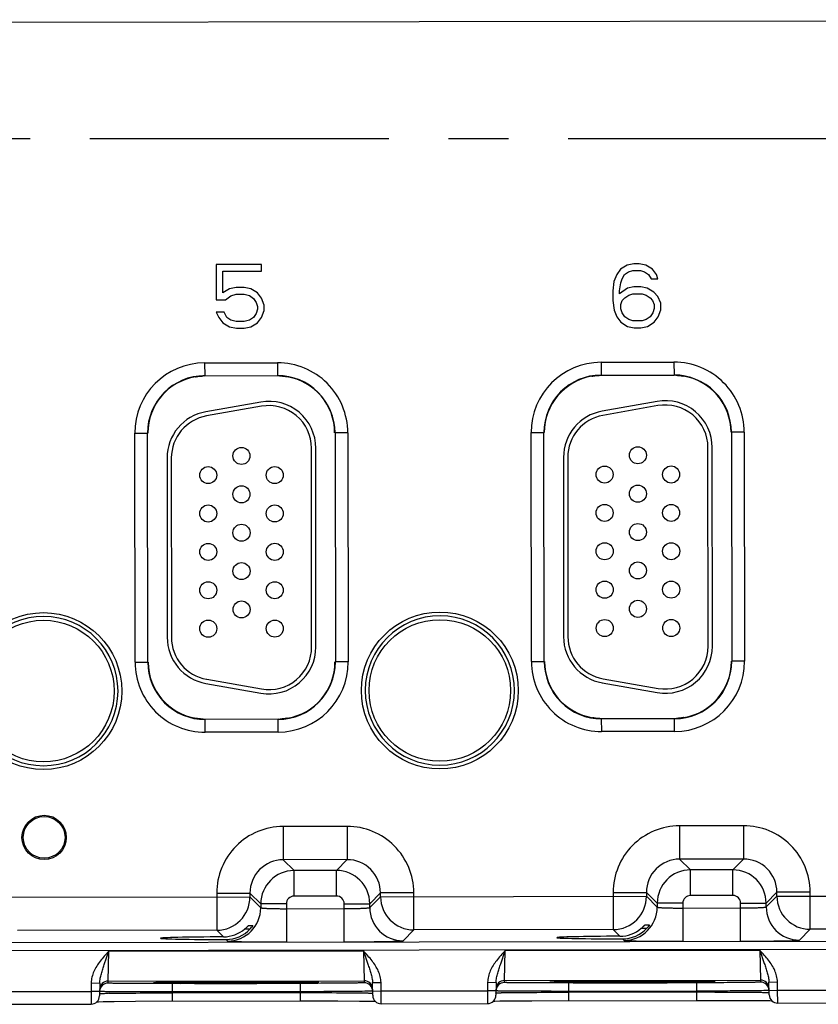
# Model space of a CAD drawing. Header units: inches. Extents: x 0 to 34, y 0 to 22.
# Tile 55 of 71: x 12.9 to 14.7, y 15.2 to 17.6. Entities that reach past the tile are written whole.
import ezdxf

# ---------------------------------------------------------------- set-up
doc = ezdxf.new("R2010")
doc.units = ezdxf.units.IN
doc.header["$LTSCALE"] = 1.87
doc.header["$MEASUREMENT"] = 0
doc.linetypes.add('CENTER', pattern=[0.6, 0.375, -0.075, 0.075, -0.075])
doc.layers.get('0').update_dxf_attribs({"linetype": 'CONTINUOUS'})
doc.layers.add('02___PRT_ALL_AXES', color=7, linetype='CONTINUOUS')

msp = doc.modelspace()

# ---------------------------------------------------------------- linework, layer by layer
at = {"color": 7, "linetype": 'CONTINUOUS'}
for p, q in [((9.3653, 17.5445), (16.4519, 17.5555)), ((13.4417, 16.9818), (13.3355, 16.9817)), ((13.3355, 16.9817), (13.3356, 16.8987)), ((13.4417, 16.9659), (13.4417, 16.9818)), ((14.2842, 16.9704), (14.2749, 16.9576)), ((14.2998, 16.98), (14.2842, 16.9704)), ((14.3155, 16.9832), (14.2998, 16.98)), ((14.328, 16.9832), (14.3155, 16.9832)), ((14.3436, 16.98), (14.328, 16.9832)), ((14.3592, 16.9705), (14.3436, 16.98)), ((14.3686, 16.9577), (14.3592, 16.9705)), ((13.3511, 16.9657), (13.4417, 16.9659)), ((13.3512, 16.9147), (13.3511, 16.9657)), ((14.2749, 16.9576), (14.2686, 16.9416)), ((14.2843, 16.9385), (14.2874, 16.948)), ((14.2874, 16.948), (14.2936, 16.9576)), ((14.2936, 16.9576), (14.303, 16.964)), ((14.303, 16.964), (14.3124, 16.9672)), ((14.3124, 16.9672), (14.3311, 16.9673)), ((14.3311, 16.9673), (14.3405, 16.9641)), ((14.3405, 16.9641), (14.3499, 16.9577)), ((14.3499, 16.9577), (14.3561, 16.9482)), ((14.3561, 16.9482), (14.3718, 16.9482)), ((14.3718, 16.9482), (14.3686, 16.9577)), ((13.3668, 16.9243), (13.3512, 16.9147)), ((13.3824, 16.9275), (13.3668, 16.9243)), ((13.4012, 16.9275), (13.3824, 16.9275)), ((13.4168, 16.9244), (13.4012, 16.9275)), ((13.4324, 16.9148), (13.4168, 16.9244)), ((14.2686, 16.9416), (14.2656, 16.9193)), ((14.2812, 16.9193), (14.2843, 16.9385)), ((14.2999, 16.9257), (14.2812, 16.9129)), ((14.3155, 16.9289), (14.2999, 16.9257)), ((14.3312, 16.929), (14.3155, 16.9289)), ((14.3468, 16.9258), (14.3312, 16.929)), ((14.3624, 16.9162), (14.3468, 16.9258)), ((13.3575, 16.8987), (13.3699, 16.9083)), ((13.3699, 16.9083), (13.3824, 16.9115)), ((13.3824, 16.9115), (13.4012, 16.9116)), ((13.4012, 16.9116), (13.4137, 16.9084)), ((13.4137, 16.9084), (13.4231, 16.902)), ((13.4231, 16.902), (13.4293, 16.8925)), ((13.4418, 16.9021), (13.4324, 16.9148)), ((13.4481, 16.8861), (13.4418, 16.9021)), ((14.2656, 16.9193), (14.2656, 16.897)), ((14.2812, 16.9129), (14.2812, 16.9193)), ((14.2875, 16.897), (14.2937, 16.9034)), ((14.2937, 16.9034), (14.3031, 16.9098)), ((14.3031, 16.9098), (14.3124, 16.913)), ((14.3124, 16.913), (14.3343, 16.913)), ((14.3343, 16.913), (14.3437, 16.9098)), ((14.3437, 16.9098), (14.3531, 16.9035)), ((14.3531, 16.9035), (14.3593, 16.8971)), ((14.3718, 16.9067), (14.3624, 16.9162)), ((14.3781, 16.8907), (14.3718, 16.9067)), ((13.3356, 16.8987), (13.3575, 16.8987)), ((13.4293, 16.8925), (13.4325, 16.8829)), ((13.4325, 16.8829), (13.4325, 16.8765)), ((13.4481, 16.8733), (13.4481, 16.8861)), ((14.2656, 16.897), (14.2687, 16.8746)), ((14.2844, 16.8874), (14.2875, 16.897)), ((14.2844, 16.8778), (14.2844, 16.8874)), ((14.3593, 16.8971), (14.3625, 16.8875)), ((14.3625, 16.8875), (14.3625, 16.878)), ((14.3781, 16.8748), (14.3781, 16.8907)), ((13.3544, 16.87), (13.3356, 16.87)), ((13.3356, 16.87), (13.3419, 16.8572)), ((13.3419, 16.8572), (13.3513, 16.8445)), ((13.3606, 16.8573), (13.3544, 16.87)), ((13.37, 16.8509), (13.3606, 16.8573)), ((13.4231, 16.8573), (13.4138, 16.851)), ((13.4294, 16.8669), (13.4231, 16.8573)), ((13.4325, 16.8765), (13.4294, 16.8669)), ((13.4325, 16.8446), (13.4419, 16.8574)), ((13.4419, 16.8574), (13.4481, 16.8733)), ((14.2687, 16.8746), (14.275, 16.8587)), ((14.275, 16.8587), (14.2844, 16.8459)), ((14.2875, 16.8683), (14.2844, 16.8778)), ((14.2938, 16.8587), (14.2875, 16.8683)), ((14.3032, 16.8523), (14.2938, 16.8587)), ((14.3531, 16.8588), (14.3438, 16.8524)), ((14.3594, 16.8684), (14.3531, 16.8588)), ((14.3625, 16.878), (14.3594, 16.8684)), ((14.3625, 16.846), (14.3719, 16.8588)), ((14.3719, 16.8588), (14.3781, 16.8748)), ((13.3513, 16.8445), (13.3669, 16.8349)), ((13.3669, 16.8349), (13.3826, 16.8318)), ((13.3825, 16.8477), (13.37, 16.8509)), ((13.4013, 16.8477), (13.3825, 16.8477)), ((13.4138, 16.851), (13.4013, 16.8477)), ((13.4013, 16.8318), (13.4169, 16.835)), ((13.4169, 16.835), (13.4325, 16.8446)), ((14.2844, 16.8459), (14.3001, 16.8364)), ((14.3001, 16.8364), (14.3157, 16.8332)), ((14.3125, 16.8492), (14.3032, 16.8523)), ((14.3344, 16.8492), (14.3125, 16.8492)), ((14.3157, 16.8332), (14.3313, 16.8332)), ((14.3313, 16.8332), (14.3469, 16.8364)), ((14.3438, 16.8524), (14.3344, 16.8492)), ((14.3469, 16.8364), (14.3625, 16.846)), ((13.3826, 16.8318), (13.4013, 16.8318)), ((13.3083, 16.7506), (13.4793, 16.7509)), ((13.3083, 16.7506), (13.3084, 16.7206)), ((13.4793, 16.7509), (13.4794, 16.7209)), ((14.2383, 16.7521), (14.4093, 16.7523)), ((14.2383, 16.7521), (14.2384, 16.7221)), ((14.4093, 16.7523), (14.4094, 16.7223)), ((13.2869, 16.718), (13.2868, 16.7179)), ((13.2884, 16.7184), (13.2869, 16.718)), ((13.2879, 16.7183), (13.2881, 16.7183)), ((13.2881, 16.7183), (13.2884, 16.7183)), ((13.2921, 16.719), (13.2884, 16.7184)), ((13.3022, 16.7199), (13.3037, 16.72)), ((13.3084, 16.7201), (13.3037, 16.72)), ((13.3084, 16.7206), (13.4794, 16.7209)), ((13.484, 16.7203), (13.4794, 16.7203)), ((13.4993, 16.7187), (13.4906, 16.7199)), ((13.4993, 16.7187), (13.4997, 16.7186)), ((13.5009, 16.7183), (13.4993, 16.7187)), ((13.5009, 16.7183), (13.5009, 16.7183)), ((14.2169, 16.7194), (14.2168, 16.7194)), ((14.2184, 16.7198), (14.2169, 16.7194)), ((14.2179, 16.7197), (14.2181, 16.7197)), ((14.2181, 16.7197), (14.2184, 16.7198)), ((14.2221, 16.7204), (14.2184, 16.7198)), ((14.2322, 16.7214), (14.2337, 16.7214)), ((14.2384, 16.7215), (14.2337, 16.7214)), ((14.2384, 16.7221), (14.4094, 16.7223)), ((14.414, 16.7217), (14.4094, 16.7218)), ((14.4293, 16.7201), (14.4206, 16.7213)), ((14.4293, 16.7201), (14.4297, 16.72)), ((14.4309, 16.7198), (14.4293, 16.7201)), ((14.4309, 16.7197), (14.4309, 16.7198)), ((13.4399, 16.6589), (13.3109, 16.6361)), ((13.4417, 16.649), (13.3127, 16.6262)), ((14.3699, 16.6603), (14.2409, 16.6375)), ((14.3717, 16.6505), (14.2427, 16.6277)), ((13.1441, 16.5859), (13.1741, 16.5859)), ((13.1449, 16.0489), (13.1441, 16.5859)), ((13.1749, 16.0489), (13.1741, 16.5859)), ((13.644, 16.5867), (13.6141, 16.5866)), ((13.6141, 16.5866), (13.6149, 16.0496)), ((13.644, 16.5867), (13.6449, 16.0497)), ((14.0741, 16.5873), (14.1041, 16.5874)), ((14.0749, 16.0503), (14.0741, 16.5873)), ((14.1049, 16.0504), (14.1041, 16.5874)), ((14.574, 16.5881), (14.544, 16.5881)), ((14.544, 16.5881), (14.5449, 16.0511)), ((14.574, 16.5881), (14.5749, 16.0511)), ((13.5593, 16.0846), (13.5591, 16.5506)), ((13.5693, 16.0846), (13.5691, 16.5506)), ((14.4893, 16.0861), (14.4891, 16.5521)), ((14.4993, 16.0861), (14.4991, 16.5521)), ((13.2201, 16.5277), (13.2203, 16.1072)), ((13.2301, 16.5277), (13.2303, 16.1072)), ((14.1501, 16.5292), (14.1503, 16.1086)), ((14.1601, 16.5292), (14.1603, 16.1086)), ((13.1449, 16.0489), (13.1749, 16.0489)), ((13.6449, 16.0497), (13.6149, 16.0496)), ((14.0749, 16.0503), (14.1049, 16.0504)), ((14.5749, 16.0511), (14.5449, 16.0511)), ((13.313, 16.0088), (13.442, 15.9861)), ((14.243, 16.0102), (14.372, 15.9875)), ((13.3112, 15.9989), (13.4402, 15.9762)), ((14.2412, 16.0004), (14.3702, 15.9777)), ((13.2881, 15.9173), (13.2881, 15.9172)), ((13.2881, 15.9172), (13.2897, 15.9168)), ((13.2896, 15.9169), (13.2892, 15.9169)), ((13.2897, 15.9168), (13.2984, 15.9157)), ((13.305, 15.9153), (13.3096, 15.9152)), ((13.4806, 15.9149), (13.3096, 15.9147)), ((13.3097, 15.8847), (13.3096, 15.9147)), ((13.4806, 15.9155), (13.4852, 15.9156)), ((13.4807, 15.8849), (13.4806, 15.9149)), ((13.4868, 15.9156), (13.4852, 15.9156)), ((13.4968, 15.9166), (13.5005, 15.9172)), ((13.5005, 15.9172), (13.5021, 15.9175)), ((13.5009, 15.9172), (13.5006, 15.9172)), ((13.501, 15.9173), (13.5009, 15.9172)), ((13.5021, 15.9175), (13.5021, 15.9176)), ((14.2181, 15.9187), (14.2181, 15.9187)), ((14.2181, 15.9187), (14.2197, 15.9183)), ((14.2196, 15.9183), (14.2192, 15.9184)), ((14.2197, 15.9183), (14.2284, 15.9171)), ((14.235, 15.9167), (14.2396, 15.9166)), ((14.4106, 15.9164), (14.2396, 15.9161)), ((14.2397, 15.8861), (14.2396, 15.9161)), ((14.4106, 15.9169), (14.4152, 15.917)), ((14.4107, 15.8864), (14.4106, 15.9164)), ((14.4168, 15.9171), (14.4152, 15.917)), ((14.4268, 15.918), (14.4305, 15.9186)), ((14.4305, 15.9186), (14.4321, 15.919)), ((14.4309, 15.9187), (14.4306, 15.9186)), ((14.431, 15.9187), (14.4309, 15.9187)), ((14.4321, 15.919), (14.4321, 15.919)), ((14.4107, 15.8864), (14.2397, 15.8861)), ((13.4807, 15.8849), (13.3097, 15.8847)), ((13.6427, 15.6638), (13.4923, 15.6636)), ((13.4923, 15.6636), (13.4925, 15.5856)), ((13.6427, 15.6638), (13.6428, 15.5858)), ((14.5726, 15.6652), (14.4223, 15.665)), ((14.4223, 15.665), (14.4225, 15.587)), ((14.5726, 15.6652), (14.5728, 15.5872)), ((13.6428, 15.5858), (13.4925, 15.5856)), ((13.4925, 15.5856), (13.5179, 15.5602)), ((13.6428, 15.5858), (13.6174, 15.5604)), ((14.5728, 15.5872), (14.4225, 15.587)), ((14.4225, 15.587), (14.4479, 15.5617)), ((14.5728, 15.5872), (14.5474, 15.5618)), ((13.6174, 15.5604), (13.5179, 15.5602)), ((13.518, 15.5002), (13.5179, 15.5602)), ((13.6175, 15.5004), (13.6174, 15.5604)), ((14.5474, 15.5618), (14.4479, 15.5617)), ((14.448, 15.5017), (14.4479, 15.5617)), ((14.5475, 15.5018), (14.5474, 15.5618)), ((12.7909, 15.4975), (13.4146, 15.4984)), ((13.3366, 15.5073), (13.4146, 15.5075)), ((13.3366, 15.5073), (13.3367, 15.4203)), ((13.4146, 15.5075), (13.44, 15.4821)), ((13.4146, 15.5075), (13.4146, 15.4984)), ((13.4146, 15.4984), (13.44, 15.4731)), ((13.6175, 15.5004), (13.518, 15.5002)), ((13.7209, 15.5079), (13.6955, 15.4825)), ((13.6956, 15.4735), (13.7209, 15.4989)), ((13.7989, 15.5081), (13.7209, 15.5079)), ((13.7209, 15.4989), (13.7209, 15.5079)), ((13.7209, 15.4989), (14.3446, 15.4999)), ((13.799, 15.421), (13.7989, 15.5081)), ((14.2666, 15.5088), (14.3446, 15.5089)), ((14.2666, 15.5088), (14.2667, 15.4218)), ((14.3446, 15.5089), (14.37, 15.4836)), ((14.3446, 15.5089), (14.3446, 15.4999)), ((14.3446, 15.4999), (14.37, 15.4745)), ((14.5475, 15.5018), (14.448, 15.5017)), ((14.6509, 15.5094), (14.6255, 15.484)), ((14.6256, 15.4749), (14.6509, 15.5003)), ((14.7289, 15.5095), (14.6509, 15.5094)), ((14.6509, 15.5003), (14.6509, 15.5094)), ((14.6509, 15.5003), (15.2746, 15.5013)), ((14.729, 15.4225), (14.7289, 15.5095)), ((13.5, 15.4822), (13.44, 15.4821)), ((13.44, 15.4821), (13.44, 15.4731)), ((13.5, 15.4822), (13.5001, 15.3928)), ((13.5, 15.4708), (13.6356, 15.471)), ((13.6356, 15.4824), (13.6955, 15.4825)), ((13.6357, 15.3931), (13.6356, 15.4824)), ((13.6956, 15.4735), (13.6955, 15.4825)), ((14.43, 15.4837), (14.37, 15.4836)), ((14.37, 15.4836), (14.37, 15.4745)), ((14.43, 15.4837), (14.4301, 15.3943)), ((14.43, 15.4723), (14.5656, 15.4725)), ((14.5656, 15.4839), (14.6255, 15.484)), ((14.5657, 15.3945), (14.5656, 15.4839)), ((14.6256, 15.4749), (14.6255, 15.484)), ((13.4028, 15.4234), (13.4153, 15.4234)), ((13.4111, 15.4313), (13.4215, 15.4313)), ((13.4215, 15.4313), (13.4185, 15.4271)), ((14.3328, 15.4249), (14.3453, 15.4249)), ((14.3411, 15.4327), (14.3515, 15.4328)), ((14.3515, 15.4328), (14.3485, 15.4286)), ((13.3367, 15.4203), (12.869, 15.4196)), ((13.3367, 15.4203), (13.3524, 15.4047)), ((13.7737, 15.3956), (13.799, 15.421)), ((14.2667, 15.4218), (13.799, 15.421)), ((14.2667, 15.4218), (14.2824, 15.4062)), ((14.7037, 15.3971), (14.729, 15.4225)), ((15.1967, 15.4232), (14.729, 15.4225)), ((9.2303, 15.3861), (16.6206, 15.3976)), ((9.2304, 15.3671), (16.6206, 15.3786)), ((13.3585, 15.3986), (13.3621, 15.395)), ((14.2885, 15.4001), (14.2921, 15.3964)), ((13.0728, 15.3399), (13.0833, 15.3709)), ((13.0818, 15.3009), (13.0833, 15.3709)), ((13.0833, 15.3709), (13.6806, 15.3719)), ((13.6806, 15.3719), (13.6912, 15.3409)), ((13.6806, 15.3719), (13.6823, 15.3019)), ((14.0028, 15.3413), (14.0133, 15.3724)), ((14.0118, 15.3024), (14.0133, 15.3724)), ((14.0133, 15.3724), (14.6106, 15.3733)), ((14.6106, 15.3733), (14.6212, 15.3423)), ((14.6106, 15.3733), (14.6123, 15.3033)), ((13.0421, 15.2967), (13.0418, 15.277)), ((13.0421, 15.2967), (13.0621, 15.2964)), ((13.0621, 15.2964), (13.0616, 15.2667)), ((13.0817, 15.2963), (13.0818, 15.3009)), ((13.0818, 15.3009), (13.6823, 15.3019)), ((13.1948, 15.2974), (13.1988, 15.2975)), ((13.1988, 15.2975), (13.2041, 15.2977)), ((13.2041, 15.2977), (13.215, 15.2979)), ((13.2317, 15.2952), (13.2136, 15.2952)), ((13.215, 15.2979), (13.235, 15.2981)), ((13.5324, 15.2957), (13.2317, 15.2952)), ((13.2317, 15.2952), (13.2317, 15.2755)), ((13.235, 15.2981), (13.2779, 15.2985)), ((13.2779, 15.2985), (13.3568, 15.2989)), ((13.3568, 15.2989), (13.4524, 15.299)), ((13.4524, 15.299), (13.5099, 15.2987)), ((13.5099, 15.2987), (13.5414, 15.2985)), ((13.5324, 15.2957), (13.5325, 15.276)), ((13.5505, 15.2957), (13.5324, 15.2957)), ((13.5414, 15.2985), (13.5564, 15.2983)), ((13.5564, 15.2983), (13.5621, 15.2982)), ((13.6823, 15.3019), (13.6824, 15.2972)), ((13.702, 15.2974), (13.722, 15.2978)), ((13.7026, 15.2677), (13.702, 15.2974)), ((13.7224, 15.278), (13.722, 15.2978)), ((13.9721, 15.2982), (13.9718, 15.2784)), ((13.9721, 15.2982), (13.9921, 15.2979)), ((13.9921, 15.2979), (13.9916, 15.2681)), ((14.0117, 15.2977), (14.0118, 15.3024)), ((14.0118, 15.3024), (14.6123, 15.3033)), ((14.1248, 15.2988), (14.1288, 15.299)), ((14.1288, 15.299), (14.1341, 15.2991)), ((14.1341, 15.2991), (14.145, 15.2993)), ((14.1617, 15.2966), (14.1436, 15.2966)), ((14.145, 15.2993), (14.165, 15.2996)), ((14.4624, 15.2971), (14.1617, 15.2966)), ((14.1617, 15.2966), (14.1617, 15.277)), ((14.165, 15.2996), (14.2079, 15.3)), ((14.2079, 15.3), (14.2868, 15.3003)), ((14.2868, 15.3003), (14.3824, 15.3004)), ((14.3824, 15.3004), (14.4399, 15.3002)), ((14.4399, 15.3002), (14.4714, 15.2999)), ((14.4624, 15.2971), (14.4625, 15.2774)), ((14.4805, 15.2971), (14.4624, 15.2971)), ((14.4714, 15.2999), (14.4864, 15.2997)), ((14.4864, 15.2997), (14.4921, 15.2996)), ((14.6123, 15.3033), (14.6124, 15.2986)), ((14.632, 15.2989), (14.652, 15.2992)), ((14.6326, 15.2691), (14.632, 15.2989)), ((14.6524, 15.2795), (14.652, 15.2992)), ((12.7924, 15.2766), (13.0418, 15.277)), ((13.0418, 15.277), (13.0417, 15.247)), ((13.0618, 15.2767), (13.0418, 15.277)), ((13.072, 15.2722), (13.0737, 15.2722)), ((13.5325, 15.276), (13.2317, 15.2755)), ((13.2317, 15.2736), (13.2317, 15.2755)), ((13.2317, 15.2736), (13.5325, 15.2741)), ((13.2317, 15.2736), (13.2317, 15.254)), ((13.5325, 15.2741), (13.5325, 15.276)), ((13.5325, 15.2741), (13.5325, 15.2544)), ((13.6922, 15.2772), (13.6904, 15.2772)), ((13.7024, 15.2776), (13.6922, 15.2772)), ((13.7024, 15.2777), (13.7224, 15.278)), ((13.7026, 15.2677), (13.7026, 15.2672)), ((13.7224, 15.278), (13.9718, 15.2784)), ((13.7226, 15.248), (13.7224, 15.278)), ((13.9718, 15.2784), (13.9717, 15.2484)), ((13.9918, 15.2781), (13.9718, 15.2784)), ((14.002, 15.2736), (14.0037, 15.2737)), ((14.4625, 15.2774), (14.1617, 15.277)), ((14.1617, 15.2751), (14.1617, 15.277)), ((14.1617, 15.2751), (14.4625, 15.2755)), ((14.1617, 15.2751), (14.1617, 15.2554)), ((14.4625, 15.2755), (14.4625, 15.2774)), ((14.4625, 15.2755), (14.4625, 15.2559)), ((14.6222, 15.2786), (14.6204, 15.2786)), ((14.6324, 15.279), (14.6222, 15.2786)), ((14.6324, 15.2791), (14.6524, 15.2795)), ((14.6326, 15.2691), (14.6326, 15.2686)), ((14.6524, 15.2795), (14.9018, 15.2799)), ((14.6526, 15.2495), (14.6524, 15.2795)), ((12.7926, 15.2466), (13.0417, 15.247)), ((13.0556, 15.2526), (13.0593, 15.2527)), ((13.0593, 15.2527), (13.0704, 15.2529)), ((13.0704, 15.2529), (13.0959, 15.2532)), ((13.0959, 15.2532), (13.1458, 15.2536)), ((13.1458, 15.2536), (13.5325, 15.2544)), ((13.5325, 15.2544), (13.6204, 15.2544)), ((13.6204, 15.2544), (13.6713, 15.2541)), ((13.6713, 15.2541), (13.6923, 15.2539)), ((13.6923, 15.2539), (13.704, 15.2537)), ((13.704, 15.2537), (13.7087, 15.2537)), ((13.7226, 15.248), (13.9717, 15.2484)), ((13.9856, 15.2541), (13.9893, 15.2542)), ((13.9893, 15.2542), (14.0004, 15.2544)), ((14.0004, 15.2544), (14.0259, 15.2547)), ((14.0259, 15.2547), (14.0758, 15.2551)), ((14.0758, 15.2551), (14.4625, 15.2559)), ((14.4625, 15.2559), (14.5504, 15.2558)), ((14.5504, 15.2558), (14.6013, 15.2556)), ((14.6013, 15.2556), (14.6223, 15.2554)), ((14.6223, 15.2554), (14.634, 15.2552)), ((14.634, 15.2552), (14.6387, 15.2551)), ((14.6526, 15.2495), (14.9016, 15.2499))]:
    msp.add_line(p, q, dxfattribs=at)
for points in [[(13.2884, 16.7183), (13.289, 16.7185), (13.2902, 16.7187), (13.2919, 16.7189), (13.2939, 16.7192), (13.2963, 16.7195)], [(13.2963, 16.7195), (13.299, 16.7197), (13.3022, 16.7199)], [(13.484, 16.7203), (13.4876, 16.7201), (13.4908, 16.7198)], [(13.4908, 16.7198), (13.4935, 16.7196), (13.4958, 16.7193)], [(13.4958, 16.7193), (13.4976, 16.719), (13.4988, 16.7188), (13.4993, 16.7187)], [(14.2184, 16.7198), (14.219, 16.7199), (14.2202, 16.7201), (14.2219, 16.7204), (14.2239, 16.7206), (14.2263, 16.7209)], [(14.2263, 16.7209), (14.229, 16.7212), (14.2322, 16.7214)], [(14.414, 16.7217), (14.4176, 16.7215), (14.4208, 16.7213)], [(14.4208, 16.7213), (14.4235, 16.721), (14.4258, 16.7207)], [(14.4258, 16.7207), (14.4276, 16.7204), (14.4288, 16.7202), (14.4293, 16.7201)], [(13.2932, 15.9163), (13.2914, 15.9165), (13.2901, 15.9168), (13.2896, 15.9169)], [(13.2982, 15.9157), (13.2955, 15.916), (13.2932, 15.9163)], [(13.305, 15.9153), (13.3014, 15.9154), (13.2982, 15.9157)], [(13.4927, 15.9161), (13.4899, 15.9158), (13.4868, 15.9156)], [(13.5006, 15.9172), (13.4999, 15.9171), (13.4987, 15.9169), (13.4971, 15.9166), (13.4951, 15.9163), (13.4927, 15.9161)], [(14.2232, 15.9177), (14.2214, 15.918), (14.2201, 15.9182), (14.2196, 15.9183)], [(14.2282, 15.9171), (14.2255, 15.9174), (14.2232, 15.9177)], [(14.235, 15.9167), (14.2314, 15.9169), (14.2282, 15.9171)], [(14.4227, 15.9175), (14.4199, 15.9173), (14.4168, 15.9171)], [(14.4306, 15.9186), (14.4299, 15.9185), (14.4287, 15.9183), (14.4271, 15.918), (14.4251, 15.9178), (14.4227, 15.9175)], [(13.1906, 15.2972), (13.1906, 15.2972), (13.1907, 15.2972), (13.1912, 15.2972), (13.1921, 15.2973), (13.1933, 15.2973), (13.1948, 15.2974)], [(13.5621, 15.2982), (13.5667, 15.2981), (13.5685, 15.298), (13.5701, 15.298), (13.5714, 15.2979), (13.5724, 15.2979), (13.5732, 15.2978), (13.5732, 15.2978)], [(14.1206, 15.2986), (14.1206, 15.2986), (14.1207, 15.2986), (14.1212, 15.2987), (14.1221, 15.2987), (14.1233, 15.2988), (14.1248, 15.2988)], [(14.4921, 15.2996), (14.4967, 15.2995), (14.4985, 15.2994), (14.5001, 15.2994), (14.5014, 15.2993), (14.5024, 15.2993), (14.5032, 15.2993), (14.5032, 15.2992)]]:
    msp.add_lwpolyline(points, dxfattribs=at)
for centre, radius in [((13.3946, 16.5325), 0.02), ((14.3246, 16.534), 0.02), ((14.2466, 16.4889), 0.02), ((14.4026, 16.489), 0.02), ((13.3166, 16.4875), 0.02), ((13.4726, 16.4876), 0.02), ((13.3946, 16.4425), 0.02), ((14.3246, 16.444), 0.02), ((13.3166, 16.3975), 0.02), ((13.4726, 16.3976), 0.02), ((14.2466, 16.3989), 0.02), ((14.4026, 16.399), 0.02), ((13.3947, 16.3525), 0.02), ((14.3247, 16.354), 0.02), ((13.3167, 16.3075), 0.02), ((13.4727, 16.3076), 0.02), ((14.2467, 16.3089), 0.02), ((14.4027, 16.309), 0.02), ((13.3947, 16.2625), 0.02), ((14.3247, 16.264), 0.02), ((13.3167, 16.2175), 0.02), ((13.4727, 16.2176), 0.02), ((14.2467, 16.2189), 0.02), ((14.4027, 16.219), 0.02), ((13.3948, 16.1725), 0.02), ((14.3248, 16.174), 0.02), ((12.93, 15.9811), 0.184), ((13.86, 15.9825), 0.184), ((12.93, 15.9811), 0.166), ((13.3168, 16.1275), 0.02), ((13.4728, 16.1276), 0.02), ((13.86, 15.9825), 0.166), ((14.2468, 16.1289), 0.02), ((14.4028, 16.129), 0.02), ((12.9317, 15.638), 0.052), ((12.9317, 15.638), 0.049)]:
    msp.add_circle(centre, radius, dxfattribs=at)
for centre, radius, start, end in [((13.3086, 16.5861), 0.1645, 90.0887, 180.0887), ((13.4796, 16.5864), 0.1645, 0.0887, 90.0887), ((14.2386, 16.5876), 0.1645, 90.0887, 180.0887), ((14.4096, 16.5878), 0.1645, 0.0887, 90.0887), ((13.3086, 16.5861), 0.1345, 90.0887, 180.0887), ((13.3086, 16.5861), 0.1336, 99.3694, 180.0887), ((13.2854, 16.7269), 0.00901, 279.3348, 287.5063), ((13.3071, 16.6129), 0.1072, 95.7222, 98.0158), ((13.3079, 16.6043), 0.1157, 92.0729, 95.7107), ((13.3086, 16.5861), 0.1339, 90.0887, 92.0763), ((13.4796, 16.5864), 0.1345, 0.0887, 90.0887), ((13.4796, 16.5864), 0.1339, 88.1011, 90.0887), ((13.4802, 16.605), 0.1153, 84.8493, 88.1125), ((13.5023, 16.7272), 0.00901, 252.6423, 260.843), ((13.4796, 16.5864), 0.1336, 0.0887, 80.8081), ((14.2386, 16.5876), 0.1345, 90.0887, 180.0887), ((14.2386, 16.5876), 0.1336, 99.3694, 180.0887), ((14.2154, 16.7283), 0.00901, 279.3348, 287.5063), ((14.2371, 16.6143), 0.1072, 95.7222, 98.0158), ((14.2379, 16.6058), 0.1157, 92.0729, 95.7107), ((14.2386, 16.5876), 0.1339, 90.0887, 92.0763), ((14.4096, 16.5878), 0.1345, 0.0887, 90.0887), ((14.4096, 16.5878), 0.1339, 88.1011, 90.0887), ((14.4102, 16.6065), 0.1153, 84.8493, 88.1125), ((14.4323, 16.7287), 0.00901, 252.6423, 260.843), ((14.4096, 16.5878), 0.1336, 0.0887, 80.8081), ((13.4591, 16.5506), 0.11, 0.0262, 100.0262), ((13.4591, 16.5506), 0.1, 0.0262, 100.0262), ((14.3891, 16.552), 0.11, 0.0262, 100.0262), ((14.3891, 16.552), 0.1, 0.0262, 100.0262), ((13.3301, 16.5278), 0.11, 100.0262, 180.0262), ((13.3301, 16.5278), 0.1, 100.0262, 180.0262), ((14.2601, 16.5292), 0.11, 100.0262, 180.0262), ((14.2601, 16.5292), 0.1, 100.0262, 180.0262), ((12.93, 15.9811), 0.175, 180.0887, 179.6679), ((13.86, 15.9825), 0.175, 180.0887, 179.6679), ((13.3303, 16.1073), 0.11, 180.0262, 260.0262), ((13.3303, 16.1073), 0.1, 180.0262, 260.0262), ((14.2603, 16.1087), 0.11, 180.0262, 260.0262), ((14.2603, 16.1087), 0.1, 180.0262, 260.0262), ((13.4593, 16.0846), 0.11, 260.0262, 0.0262), ((13.4593, 16.0846), 0.1, 260.0262, 0.0262), ((14.3893, 16.086), 0.11, 260.0262, 0.0262), ((14.3893, 16.086), 0.1, 260.0262, 0.0262), ((13.3094, 16.0491), 0.1645, 180.0887, 270.0887), ((13.3094, 16.0491), 0.1345, 180.0887, 270.0887), ((13.3094, 16.0491), 0.1336, 180.0887, 260.8081), ((13.4804, 16.0494), 0.1345, 270.0887, 0.0887), ((13.4804, 16.0494), 0.1645, 270.0887, 0.0887), ((13.4804, 16.0494), 0.1336, 279.3694, 0.0887), ((14.2394, 16.0506), 0.1645, 180.0887, 270.0887), ((14.2394, 16.0506), 0.1345, 180.0887, 270.0887), ((14.2394, 16.0506), 0.1336, 180.0887, 260.8081), ((14.4104, 16.0508), 0.1345, 270.0887, 0.0887), ((14.4104, 16.0508), 0.1645, 270.0887, 0.0887), ((14.4104, 16.0508), 0.1336, 279.3694, 0.0887), ((13.2867, 15.9083), 0.00901, 72.6423, 80.843), ((13.3088, 16.0305), 0.1153, 264.8493, 268.1125), ((13.3094, 16.0491), 0.1339, 268.1011, 270.0887), ((13.4804, 16.0494), 0.1339, 270.0887, 272.0763), ((13.4811, 16.0312), 0.1157, 272.0729, 275.7107), ((13.4819, 16.0227), 0.1072, 275.7222, 278.0158), ((13.5036, 15.9087), 0.00901, 99.3348, 107.5063), ((14.2167, 15.9098), 0.00901, 72.6423, 80.843), ((14.2388, 16.032), 0.1153, 264.8493, 268.1125), ((14.2394, 16.0506), 0.1339, 268.1011, 270.0887), ((14.4104, 16.0508), 0.1339, 270.0887, 272.0763), ((14.4111, 16.0327), 0.1157, 272.0729, 275.7107), ((14.4119, 16.0241), 0.1072, 275.7222, 278.0158), ((14.4336, 15.9101), 0.00901, 99.3348, 107.5063), ((13.4926, 15.5076), 0.156, 90.0853, 180.0921), ((13.6429, 15.5078), 0.156, 0.0853, 90.0921), ((14.4226, 15.509), 0.156, 90.0853, 180.0921), ((14.5729, 15.5093), 0.156, 0.0853, 90.0921), ((13.4925, 15.5076), 0.0779, 90.0602, 180.1152), ((13.6429, 15.5078), 0.0779, 0.0602, 90.1152), ((14.4225, 15.5091), 0.0779, 90.0602, 180.1152), ((14.5729, 15.5093), 0.0779, 0.0602, 90.1152), ((13.518, 15.4822), 0.078, 90.104, 180.0734), ((13.6175, 15.4824), 0.078, 0.104, 90.0734), ((14.448, 15.4837), 0.078, 90.104, 180.0734), ((14.5475, 15.4838), 0.078, 0.104, 90.0734), ((13.3366, 15.4983), 0.078, 270.1097, 0.0678), ((13.518, 15.4822), 0.018, 90.0858, 180.0916), ((13.6176, 15.4824), 0.018, 0.0858, 90.0916), ((13.7989, 15.4991), 0.078, 180.1096, 270.0678), ((14.2666, 15.4998), 0.078, 270.1097, 0.0678), ((14.448, 15.4837), 0.018, 90.0858, 180.0916), ((14.5476, 15.4838), 0.018, 0.0858, 90.0916), ((14.7289, 15.5005), 0.078, 180.1096, 270.0678), ((13.362, 15.473), 0.078, 270.1097, 0.0678), ((13.7736, 15.4736), 0.078, 180.1096, 270.0678), ((14.292, 15.4745), 0.078, 270.1097, 0.0678), ((14.7036, 15.4751), 0.078, 180.1096, 270.0678), ((13.3586, 15.476), 0.0774, 269.936, 317.2012), ((13.3665, 15.4688), 0.0666, 317.1319, 321.3088), ((14.282, 15.4844), 0.0782, 270.258, 310.3258), ((14.2886, 15.4774), 0.0774, 269.936, 317.2012), ((14.2965, 15.4702), 0.0666, 317.1319, 321.3088), ((13.352, 15.483), 0.0782, 270.258, 310.3258), ((13.0818, 15.2763), 0.02, 90.0886, 177.6529), ((13.0818, 15.2809), 0.02, 90.0876, 177.6521), ((13.2549, 12.8554), 2.4428, 90.9531, 91.0753), ((13.2455, 17.6121), 2.3162, 269.0987, 269.2276), ((13.3068, 9.3422), 5.9563, 90.52639, 90.8894), ((13.2785, 20.1902), 4.8945, 269.2486, 269.6903), ((13.4022, -2.0403), 17.3392, 90.06665, 90.49627), ((13.3485, 32.6341), 17.3385, 269.68113, 270.1108), ((13.4156, -2.0407), 17.3397, 89.6812, 90.11079), ((13.3619, 32.6352), 17.3396, 270.06665, 270.49625), ((13.4856, 10.4023), 4.8964, 89.2487, 89.6904), ((13.4574, 21.2524), 5.9565, 270.52637, 270.88941), ((13.5186, 12.9815), 2.3171, 89.0988, 89.2277), ((13.5092, 17.7378), 2.4415, 270.953, 271.0753), ((13.6823, 15.2819), 0.02, 1.0898, 90.0899), ((13.6824, 15.2772), 0.02, 1.089, 90.0889), ((14.0118, 15.2777), 0.02, 90.0886, 177.6529), ((14.0118, 15.2824), 0.02, 90.0876, 177.6521), ((14.1849, 12.8568), 2.4428, 90.9531, 91.0753), ((14.1755, 17.6136), 2.3162, 269.0987, 269.2276), ((14.2368, 9.3437), 5.9563, 90.52639, 90.8894), ((14.2085, 20.1917), 4.8945, 269.2486, 269.6903), ((14.3322, -2.0388), 17.3392, 90.06665, 90.49627), ((14.2785, 32.6355), 17.3385, 269.68113, 270.1108), ((14.3456, -2.0393), 17.3397, 89.6812, 90.11079), ((14.2919, 32.6366), 17.3396, 270.06665, 270.49625), ((14.4156, 10.4038), 4.8964, 89.2487, 89.6904), ((14.3874, 21.2539), 5.9565, 270.52637, 270.88941), ((14.4486, 12.9829), 2.3171, 89.0988, 89.2277), ((14.4392, 17.7393), 2.4415, 270.953, 271.0753), ((14.6123, 15.2833), 0.02, 1.0898, 90.0899), ((14.6124, 15.2786), 0.02, 1.089, 90.0889), ((13.0416, 15.267), 0.02, 270.0877, 359.0869), ((13.1119, 13.5897), 1.6829, 90.9338, 91.3004), ((13.7226, 15.268), 0.02, 182.525, 270.0891), ((13.9716, 15.2684), 0.02, 270.0877, 359.0869), ((14.0419, 13.5912), 1.6829, 90.9338, 91.3004), ((14.6526, 15.2695), 0.02, 182.525, 270.0891)]:
    msp.add_arc(centre, radius, start, end, dxfattribs=at)
for centre in [(13.3819, 15.4017), (14.3119, 15.4032)]:
    msp.add_ellipse(centre, major_axis=(0.1771, 0.0003), ratio=0.017455, start_param=1.73829, end_param=4.579802, dxfattribs=at)
for points, knots in [([(13.44, 15.4731), (13.44, 15.4731), (13.4402, 15.473), (13.4404, 15.4729), (13.4408, 15.4727), (13.4417, 15.4726), (13.443, 15.4724), (13.445, 15.4722), (13.4476, 15.472), (13.4506, 15.4718), (13.4541, 15.4716), (13.4581, 15.4714), (13.4624, 15.4713), (13.4689, 15.4711), (13.4776, 15.471), (13.4886, 15.4708), (13.4961, 15.4708), (13.5, 15.4708)], [0, 0, 0, 0, 0.002802, 0.007575, 0.014542, 0.023754, 0.048922, 0.082949, 0.125553, 0.176351, 0.23488, 0.300595, 0.372886, 0.451076, 0.62217, 0.807465, 1, 1, 1, 1]), ([(13.6356, 15.471), (13.6394, 15.471), (13.647, 15.4711), (13.658, 15.4712), (13.6667, 15.4714), (13.6732, 15.4716), (13.6775, 15.4718), (13.6814, 15.472), (13.6849, 15.4721), (13.688, 15.4723), (13.6905, 15.4726), (13.6926, 15.4728), (13.6939, 15.473), (13.6947, 15.4731), (13.6951, 15.4732), (13.6954, 15.4734), (13.6955, 15.4734), (13.6956, 15.4735)], [0, 0, 0, 0, 0.192535, 0.37783, 0.548924, 0.627114, 0.699405, 0.76512, 0.823649, 0.874448, 0.917051, 0.951078, 0.976246, 0.985458, 0.992425, 0.997198, 1, 1, 1, 1]), ([(14.37, 15.4745), (14.37, 15.4745), (14.3702, 15.4744), (14.3704, 15.4743), (14.3708, 15.4742), (14.3717, 15.474), (14.373, 15.4738), (14.375, 15.4736), (14.3776, 15.4734), (14.3806, 15.4732), (14.3841, 15.473), (14.3881, 15.4729), (14.3924, 15.4727), (14.3989, 15.4726), (14.4076, 15.4724), (14.4186, 15.4723), (14.4261, 15.4723), (14.43, 15.4723)], [0, 0, 0, 0, 0.002802, 0.007575, 0.014542, 0.023754, 0.048922, 0.082949, 0.125553, 0.176351, 0.23488, 0.300595, 0.372886, 0.451076, 0.62217, 0.807465, 1, 1, 1, 1]), ([(14.5656, 15.4725), (14.5694, 15.4725), (14.577, 15.4725), (14.588, 15.4727), (14.5967, 15.4729), (14.6032, 15.4731), (14.6075, 15.4732), (14.6114, 15.4734), (14.6149, 15.4736), (14.618, 15.4738), (14.6205, 15.474), (14.6226, 15.4742), (14.6239, 15.4744), (14.6247, 15.4746), (14.6251, 15.4747), (14.6254, 15.4748), (14.6255, 15.4749), (14.6256, 15.4749)], [0, 0, 0, 0, 0.192535, 0.37783, 0.548924, 0.627114, 0.699405, 0.76512, 0.823649, 0.874448, 0.917051, 0.951078, 0.976246, 0.985458, 0.992425, 0.997198, 1, 1, 1, 1]), ([(13.4028, 15.4234), (13.4034, 15.4238), (13.4043, 15.4247), (13.4058, 15.426), (13.4071, 15.4272), (13.4081, 15.4283), (13.4089, 15.429), (13.4094, 15.4295), (13.4098, 15.43), (13.4102, 15.4304), (13.4106, 15.4308), (13.4108, 15.431), (13.411, 15.4312), (13.411, 15.4312), (13.4111, 15.4313), (13.4111, 15.4313), (13.4111, 15.4313)], [0, 0, 0, 0, 0.172876, 0.341372, 0.502458, 0.652155, 0.72113, 0.785116, 0.843142, 0.894085, 0.936667, 0.969468, 0.981737, 0.991009, 0.997123, 1, 1, 1, 1]), ([(14.3328, 15.4249), (14.3333, 15.4253), (14.3343, 15.4261), (14.3358, 15.4274), (14.3371, 15.4287), (14.3381, 15.4297), (14.3389, 15.4305), (14.3394, 15.431), (14.3398, 15.4315), (14.3402, 15.4319), (14.3406, 15.4322), (14.3408, 15.4325), (14.341, 15.4326), (14.341, 15.4327), (14.3411, 15.4327), (14.3411, 15.4327), (14.3411, 15.4327)], [0, 0, 0, 0, 0.172876, 0.341372, 0.502458, 0.652155, 0.72113, 0.785116, 0.843142, 0.894085, 0.936667, 0.969468, 0.981737, 0.991009, 0.997123, 1, 1, 1, 1]), ([(13.3621, 15.395), (13.3622, 15.395), (13.3623, 15.3949), (13.3625, 15.3949), (13.3627, 15.3948), (13.3632, 15.3947), (13.3641, 15.3946), (13.3653, 15.3945), (13.3669, 15.3944), (13.3688, 15.3943), (13.3709, 15.3942), (13.3745, 15.3941), (13.3796, 15.3939), (13.3866, 15.3937), (13.3946, 15.3935), (13.4037, 15.3934), (13.4137, 15.3932), (13.4244, 15.3931), (13.4359, 15.393), (13.4524, 15.3929), (13.4738, 15.3928), (13.4913, 15.3928), (13.5001, 15.3928)], [0, 0, 0, 0, 0.000833, 0.002206, 0.004145, 0.006661, 0.013426, 0.022499, 0.033868, 0.047507, 0.063383, 0.08146, 0.124058, 0.174893, 0.233498, 0.299315, 0.371732, 0.450062, 0.533572, 0.621474, 0.807112, 1, 1, 1, 1]), ([(13.6357, 15.3931), (13.6446, 15.3931), (13.662, 15.3931), (13.6835, 15.3933), (13.6999, 15.3934), (13.7114, 15.3936), (13.7222, 15.3937), (13.7321, 15.3939), (13.7412, 15.3941), (13.7492, 15.3943), (13.7562, 15.3945), (13.7614, 15.3947), (13.7649, 15.3948), (13.7671, 15.3949), (13.7689, 15.395), (13.7705, 15.3951), (13.7718, 15.3953), (13.7726, 15.3954), (13.7731, 15.3954), (13.7734, 15.3955), (13.7736, 15.3956), (13.7736, 15.3956), (13.7737, 15.3956)], [0, 0, 0, 0, 0.192888, 0.378526, 0.466428, 0.549938, 0.628268, 0.700685, 0.766502, 0.825107, 0.875942, 0.91854, 0.936617, 0.952493, 0.966132, 0.977501, 0.986574, 0.993339, 0.995855, 0.997794, 0.999167, 1, 1, 1, 1]), ([(14.2921, 15.3964), (14.2922, 15.3964), (14.2923, 15.3964), (14.2925, 15.3963), (14.2927, 15.3963), (14.2932, 15.3962), (14.2941, 15.3961), (14.2953, 15.396), (14.2969, 15.3959), (14.2988, 15.3957), (14.3009, 15.3956), (14.3045, 15.3955), (14.3096, 15.3953), (14.3166, 15.3951), (14.3246, 15.395), (14.3337, 15.3948), (14.3437, 15.3947), (14.3544, 15.3946), (14.3659, 15.3945), (14.3824, 15.3943), (14.4038, 15.3943), (14.4213, 15.3943), (14.4301, 15.3943)], [0, 0, 0, 0, 0.000833, 0.002206, 0.004145, 0.006661, 0.013426, 0.022499, 0.033868, 0.047507, 0.063383, 0.08146, 0.124058, 0.174893, 0.233498, 0.299315, 0.371732, 0.450062, 0.533572, 0.621474, 0.807112, 1, 1, 1, 1]), ([(14.5657, 15.3945), (14.5746, 15.3945), (14.592, 15.3946), (14.6135, 15.3947), (14.6299, 15.3949), (14.6414, 15.395), (14.6522, 15.3952), (14.6621, 15.3953), (14.6712, 15.3955), (14.6792, 15.3957), (14.6862, 15.3959), (14.6914, 15.3961), (14.6949, 15.3963), (14.6971, 15.3964), (14.6989, 15.3965), (14.7005, 15.3966), (14.7018, 15.3967), (14.7026, 15.3968), (14.7031, 15.3969), (14.7034, 15.3969), (14.7035, 15.397), (14.7036, 15.397), (14.7037, 15.3971)], [0, 0, 0, 0, 0.192888, 0.378526, 0.466428, 0.549938, 0.628268, 0.700685, 0.766502, 0.825107, 0.875942, 0.91854, 0.936617, 0.952493, 0.966132, 0.977501, 0.986574, 0.993339, 0.995855, 0.997794, 0.999167, 1, 1, 1, 1]), ([(13.0833, 15.3709), (13.0798, 15.3671), (13.0727, 15.3595), (13.0661, 15.3516), (13.0629, 15.3475)], [0, 0, 0, 0, 0.500039, 1, 1, 1, 1]), ([(14.0133, 15.3724), (14.0098, 15.3686), (14.0027, 15.361), (13.9961, 15.353), (13.9929, 15.3489)], [0, 0, 0, 0, 0.500039, 1, 1, 1, 1]), ([(13.0629, 15.3475), (13.0601, 15.3438), (13.0547, 15.3362), (13.0481, 15.3239), (13.0434, 15.3107), (13.0422, 15.3014), (13.0421, 15.2967)], [0, 0, 0, 0, 0.250179, 0.500264, 0.750217, 1, 1, 1, 1]), ([(13.0621, 15.2964), (13.0622, 15.3001), (13.0631, 15.3076), (13.0658, 15.3184), (13.0692, 15.3291), (13.0716, 15.3363), (13.0728, 15.3399)], [0, 0, 0, 0, 0.24818, 0.495892, 0.745855, 1, 1, 1, 1]), ([(13.6912, 15.3409), (13.6924, 15.3373), (13.6949, 15.3301), (13.6982, 15.3194), (13.701, 15.3085), (13.702, 15.3011), (13.702, 15.2974)], [0, 0, 0, 0, 0.254147, 0.504109, 0.75182, 1, 1, 1, 1]), ([(13.722, 15.2978), (13.7219, 15.3024), (13.7206, 15.3117), (13.716, 15.3249), (13.7093, 15.3372), (13.7039, 15.3448), (13.7011, 15.3485)], [0, 0, 0, 0, 0.249783, 0.499736, 0.749821, 1, 1, 1, 1]), ([(13.9929, 15.3489), (13.9901, 15.3452), (13.9847, 15.3376), (13.9781, 15.3253), (13.9734, 15.3121), (13.9722, 15.3028), (13.9721, 15.2982)], [0, 0, 0, 0, 0.250179, 0.500264, 0.750217, 1, 1, 1, 1]), ([(13.9921, 15.2979), (13.9921, 15.3016), (13.9931, 15.309), (13.9958, 15.3198), (13.9992, 15.3306), (14.0016, 15.3377), (14.0028, 15.3413)], [0, 0, 0, 0, 0.24818, 0.495892, 0.745855, 1, 1, 1, 1]), ([(14.6212, 15.3423), (14.6224, 15.3387), (14.6248, 15.3316), (14.6282, 15.3208), (14.631, 15.31), (14.632, 15.3026), (14.632, 15.2989)], [0, 0, 0, 0, 0.254147, 0.504109, 0.75182, 1, 1, 1, 1]), ([(14.652, 15.2992), (14.6519, 15.3039), (14.6506, 15.3132), (14.646, 15.3264), (14.6393, 15.3387), (14.6339, 15.3462), (14.6311, 15.3499)], [0, 0, 0, 0, 0.249783, 0.499736, 0.749821, 1, 1, 1, 1]), ([(13.1058, 15.2956), (13.1039, 15.2956), (13.1005, 15.2957), (13.0957, 15.2957), (13.0915, 15.2958), (13.0885, 15.2959), (13.0865, 15.2959), (13.0853, 15.296), (13.0842, 15.296), (13.0833, 15.2961), (13.0827, 15.2961), (13.0822, 15.2962), (13.082, 15.2962), (13.0819, 15.2962), (13.0818, 15.2962), (13.0817, 15.2963), (13.0817, 15.2963)], [0, 0, 0, 0, 0.229245, 0.430365, 0.6023, 0.74422, 0.803677, 0.85536, 0.899213, 0.935184, 0.963222, 0.983299, 0.990357, 0.995444, 0.998602, 1, 1, 1, 1]), ([(13.2136, 15.2952), (13.1931, 15.2952), (13.1641, 15.2952), (13.1281, 15.2954), (13.1127, 15.2955), (13.1058, 15.2956)], [0, 0, 0, 0, 0.569609, 0.808115, 1, 1, 1, 1]), ([(13.2091, 15.2978), (13.2075, 15.2977), (13.2045, 15.2977), (13.2003, 15.2976), (13.1968, 15.2975), (13.1938, 15.2974), (13.1918, 15.2973), (13.1905, 15.2972), (13.1897, 15.2972), (13.1891, 15.2971), (13.1888, 15.2971), (13.1882, 15.297), (13.1888, 15.2968), (13.1891, 15.2968), (13.1897, 15.2968), (13.1905, 15.2967), (13.1918, 15.2967), (13.1938, 15.2966), (13.1968, 15.2965), (13.2003, 15.2964), (13.2045, 15.2963), (13.2075, 15.2963), (13.2091, 15.2962)], [0, 0, 0, 0, 0.115414, 0.216262, 0.30218, 0.372901, 0.428185, 0.449971, 0.467834, 0.481767, 0.491767, 0.50007, 0.508359, 0.518346, 0.532267, 0.550121, 0.571904, 0.627172, 0.697869, 0.783778, 0.884609, 1, 1, 1, 1]), ([(13.6584, 15.2964), (13.6515, 15.2963), (13.636, 15.2962), (13.6, 15.2959), (13.571, 15.2957), (13.5505, 15.2957)], [0, 0, 0, 0, 0.191889, 0.430397, 1, 1, 1, 1]), ([(13.555, 15.2968), (13.5566, 15.2968), (13.5596, 15.2969), (13.5638, 15.297), (13.5674, 15.2971), (13.5703, 15.2972), (13.5723, 15.2972), (13.5737, 15.2973), (13.5744, 15.2974), (13.575, 15.2974), (13.5754, 15.2974), (13.576, 15.2976), (13.5754, 15.2977), (13.575, 15.2977), (13.5744, 15.2978), (13.5737, 15.2978), (13.5723, 15.2979), (13.5703, 15.298), (13.5674, 15.298), (13.5638, 15.2981), (13.5596, 15.2982), (13.5566, 15.2983), (13.555, 15.2983)], [0, 0, 0, 0, 0.115401, 0.216241, 0.302153, 0.372861, 0.428137, 0.449921, 0.467779, 0.481705, 0.491698, 0.499995, 0.508293, 0.518287, 0.532214, 0.550072, 0.571856, 0.627134, 0.697843, 0.783757, 0.884598, 1, 1, 1, 1]), ([(13.6824, 15.2972), (13.6824, 15.2972), (13.6823, 15.2972), (13.6823, 15.2971), (13.6821, 15.2971), (13.6819, 15.2971), (13.6815, 15.297), (13.6808, 15.297), (13.6799, 15.297), (13.6789, 15.2969), (13.6776, 15.2969), (13.6756, 15.2968), (13.6726, 15.2967), (13.6685, 15.2966), (13.6636, 15.2965), (13.6602, 15.2965), (13.6584, 15.2964)], [0, 0, 0, 0, 0.001397, 0.004555, 0.009645, 0.016707, 0.036784, 0.064816, 0.100786, 0.144641, 0.196325, 0.255779, 0.397699, 0.569638, 0.770752, 1, 1, 1, 1]), ([(14.0358, 15.297), (14.0339, 15.2971), (14.0305, 15.2971), (14.0256, 15.2972), (14.0215, 15.2973), (14.0185, 15.2973), (14.0165, 15.2974), (14.0153, 15.2974), (14.0142, 15.2975), (14.0133, 15.2975), (14.0127, 15.2976), (14.0122, 15.2976), (14.012, 15.2976), (14.0119, 15.2977), (14.0118, 15.2977), (14.0117, 15.2977), (14.0117, 15.2977)], [0, 0, 0, 0, 0.229245, 0.430365, 0.6023, 0.74422, 0.803677, 0.85536, 0.899213, 0.935184, 0.963222, 0.983299, 0.990357, 0.995444, 0.998602, 1, 1, 1, 1]), ([(14.1436, 15.2966), (14.1231, 15.2966), (14.0941, 15.2966), (14.0581, 15.2968), (14.0427, 15.2969), (14.0358, 15.297)], [0, 0, 0, 0, 0.569609, 0.808115, 1, 1, 1, 1]), ([(14.1391, 15.2992), (14.1375, 15.2992), (14.1345, 15.2991), (14.1303, 15.299), (14.1268, 15.2989), (14.1238, 15.2988), (14.1218, 15.2987), (14.1205, 15.2987), (14.1197, 15.2986), (14.1191, 15.2986), (14.1188, 15.2985), (14.1182, 15.2984), (14.1188, 15.2983), (14.1191, 15.2983), (14.1197, 15.2982), (14.1205, 15.2982), (14.1218, 15.2981), (14.1238, 15.298), (14.1268, 15.2979), (14.1303, 15.2978), (14.1345, 15.2978), (14.1375, 15.2977), (14.1391, 15.2977)], [0, 0, 0, 0, 0.115414, 0.216262, 0.30218, 0.372901, 0.428185, 0.449971, 0.467834, 0.481767, 0.491767, 0.50007, 0.508359, 0.518346, 0.532267, 0.550121, 0.571904, 0.627172, 0.697869, 0.783778, 0.884609, 1, 1, 1, 1]), ([(14.5884, 15.2979), (14.5815, 15.2978), (14.566, 15.2976), (14.53, 15.2973), (14.501, 15.2972), (14.4805, 15.2971)], [0, 0, 0, 0, 0.191889, 0.430397, 1, 1, 1, 1]), ([(14.485, 15.2982), (14.4866, 15.2982), (14.4896, 15.2983), (14.4938, 15.2984), (14.4974, 15.2985), (14.5003, 15.2986), (14.5023, 15.2987), (14.5037, 15.2988), (14.5044, 15.2988), (14.505, 15.2989), (14.5054, 15.2989), (14.506, 15.299), (14.5054, 15.2991), (14.505, 15.2992), (14.5044, 15.2992), (14.5037, 15.2993), (14.5023, 15.2993), (14.5003, 15.2994), (14.4974, 15.2995), (14.4938, 15.2996), (14.4896, 15.2997), (14.4866, 15.2997), (14.485, 15.2997)], [0, 0, 0, 0, 0.115401, 0.216241, 0.302153, 0.372861, 0.428137, 0.449921, 0.467779, 0.481705, 0.491698, 0.499995, 0.508293, 0.518287, 0.532214, 0.550072, 0.571856, 0.627134, 0.697843, 0.783757, 0.884598, 1, 1, 1, 1]), ([(14.6124, 15.2986), (14.6124, 15.2986), (14.6123, 15.2986), (14.6123, 15.2986), (14.6121, 15.2986), (14.6119, 15.2985), (14.6115, 15.2985), (14.6108, 15.2984), (14.6099, 15.2984), (14.6089, 15.2983), (14.6076, 15.2983), (14.6056, 15.2982), (14.6026, 15.2982), (14.5985, 15.2981), (14.5936, 15.298), (14.5902, 15.2979), (14.5884, 15.2979)], [0, 0, 0, 0, 0.001397, 0.004555, 0.009645, 0.016707, 0.036784, 0.064816, 0.100786, 0.144641, 0.196325, 0.255779, 0.397699, 0.569638, 0.770752, 1, 1, 1, 1]), ([(13.0617, 15.2717), (13.0617, 15.2717), (13.0618, 15.2717), (13.0619, 15.2718), (13.0621, 15.2718), (13.0624, 15.2718), (13.0627, 15.2718), (13.0634, 15.2719), (13.0644, 15.2719), (13.0658, 15.272), (13.0676, 15.2721), (13.0697, 15.2721), (13.0712, 15.2722), (13.072, 15.2722)], [0, 0, 0, 0, 0.004861, 0.017034, 0.036943, 0.064647, 0.100157, 0.14347, 0.253434, 0.394357, 0.565983, 0.76799, 1, 1, 1, 1]), ([(13.2317, 15.2755), (13.2209, 15.2755), (13.1996, 15.2756), (13.1686, 15.2756), (13.1441, 15.2757), (13.1259, 15.2758), (13.1137, 15.2759), (13.1025, 15.2759), (13.0926, 15.276), (13.0839, 15.2761), (13.0766, 15.2762), (13.0715, 15.2763), (13.0681, 15.2763), (13.0661, 15.2764), (13.0645, 15.2764), (13.0632, 15.2765), (13.0624, 15.2765), (13.062, 15.2765), (13.0618, 15.2766)], [0, 0, 0, 0, 0.191621, 0.376146, 0.546739, 0.62481, 0.697082, 0.762885, 0.821607, 0.872706, 0.915707, 0.950213, 0.964178, 0.975906, 0.98537, 0.992549, 0.997428, 1, 1, 1, 1]), ([(13.0845, 15.2724), (13.0935, 15.2726), (13.1142, 15.2728), (13.1633, 15.2733), (13.2034, 15.2735), (13.2317, 15.2736)], [0, 0, 0, 0, 0.183538, 0.422697, 1, 1, 1, 1]), ([(13.6904, 15.2772), (13.6819, 15.277), (13.6611, 15.2768), (13.6251, 15.2765), (13.5809, 15.2762), (13.5491, 15.2761), (13.5325, 15.276)], [0, 0, 0, 0, 0.160816, 0.395688, 0.683895, 1, 1, 1, 1]), ([(13.5325, 15.2741), (13.5608, 15.2741), (13.6009, 15.274), (13.65, 15.2737), (13.6707, 15.2735), (13.6797, 15.2733)], [0, 0, 0, 0, 0.577297, 0.816457, 1, 1, 1, 1]), ([(13.6797, 15.2733), (13.6814, 15.2733), (13.6845, 15.2733), (13.6889, 15.2732), (13.6927, 15.2731), (13.6958, 15.2731), (13.6984, 15.273), (13.7003, 15.2729), (13.7015, 15.2728), (13.7021, 15.2728), (13.7024, 15.2727), (13.7024, 15.2727)], [0, 0, 0, 0, 0.218733, 0.411895, 0.578748, 0.718658, 0.831094, 0.915635, 0.971977, 0.989523, 1, 1, 1, 1]), ([(13.9917, 15.2731), (13.9917, 15.2731), (13.9918, 15.2732), (13.9919, 15.2732), (13.9921, 15.2732), (13.9924, 15.2732), (13.9927, 15.2733), (13.9934, 15.2733), (13.9944, 15.2734), (13.9958, 15.2734), (13.9976, 15.2735), (13.9997, 15.2736), (14.0012, 15.2736), (14.002, 15.2736)], [0, 0, 0, 0, 0.004861, 0.017034, 0.036943, 0.064647, 0.100157, 0.14347, 0.253434, 0.394357, 0.565983, 0.76799, 1, 1, 1, 1]), ([(14.1617, 15.277), (14.1509, 15.277), (14.1296, 15.277), (14.0986, 15.2771), (14.0741, 15.2772), (14.0559, 15.2772), (14.0437, 15.2773), (14.0325, 15.2774), (14.0226, 15.2775), (14.0139, 15.2775), (14.0066, 15.2776), (14.0015, 15.2777), (13.9981, 15.2778), (13.9961, 15.2778), (13.9945, 15.2779), (13.9932, 15.2779), (13.9924, 15.2779), (13.992, 15.278), (13.9918, 15.278)], [0, 0, 0, 0, 0.191621, 0.376146, 0.546739, 0.62481, 0.697082, 0.762885, 0.821607, 0.872706, 0.915707, 0.950213, 0.964178, 0.975906, 0.98537, 0.992549, 0.997428, 1, 1, 1, 1]), ([(14.0145, 15.2739), (14.0235, 15.274), (14.0442, 15.2743), (14.0933, 15.2747), (14.1334, 15.2749), (14.1617, 15.2751)], [0, 0, 0, 0, 0.183538, 0.422697, 1, 1, 1, 1]), ([(14.6204, 15.2786), (14.6119, 15.2785), (14.5911, 15.2782), (14.5551, 15.2779), (14.5109, 15.2776), (14.4791, 15.2775), (14.4625, 15.2774)], [0, 0, 0, 0, 0.160816, 0.395688, 0.683895, 1, 1, 1, 1]), ([(14.4625, 15.2755), (14.4908, 15.2755), (14.5309, 15.2754), (14.58, 15.2751), (14.6007, 15.2749), (14.6097, 15.2748)], [0, 0, 0, 0, 0.577297, 0.816457, 1, 1, 1, 1]), ([(14.6097, 15.2748), (14.6114, 15.2748), (14.6145, 15.2747), (14.6189, 15.2746), (14.6227, 15.2746), (14.6258, 15.2745), (14.6284, 15.2744), (14.6303, 15.2743), (14.6315, 15.2743), (14.6321, 15.2742), (14.6324, 15.2742), (14.6324, 15.2742)], [0, 0, 0, 0, 0.218733, 0.411895, 0.578748, 0.718658, 0.831094, 0.915635, 0.971977, 0.989523, 1, 1, 1, 1])]:
    msp.add_open_spline(points, degree=3, knots=knots, dxfattribs=at)
for points in [[(13.7011, 15.3485), (13.6947, 15.3567), (13.6877, 15.3643), (13.6806, 15.3719)], [(14.6311, 15.3499), (14.6247, 15.3581), (14.6177, 15.3657), (14.6106, 15.3733)]]:
    msp.add_open_spline(points, degree=3, dxfattribs=at)
at = {"layer": '02___PRT_ALL_AXES', "color": 7, "linetype": 'CENTER'}
msp.add_line((9.673, 17.277), (15.8168, 17.277), dxfattribs=at)

doc.saveas('drawing.dxf')
